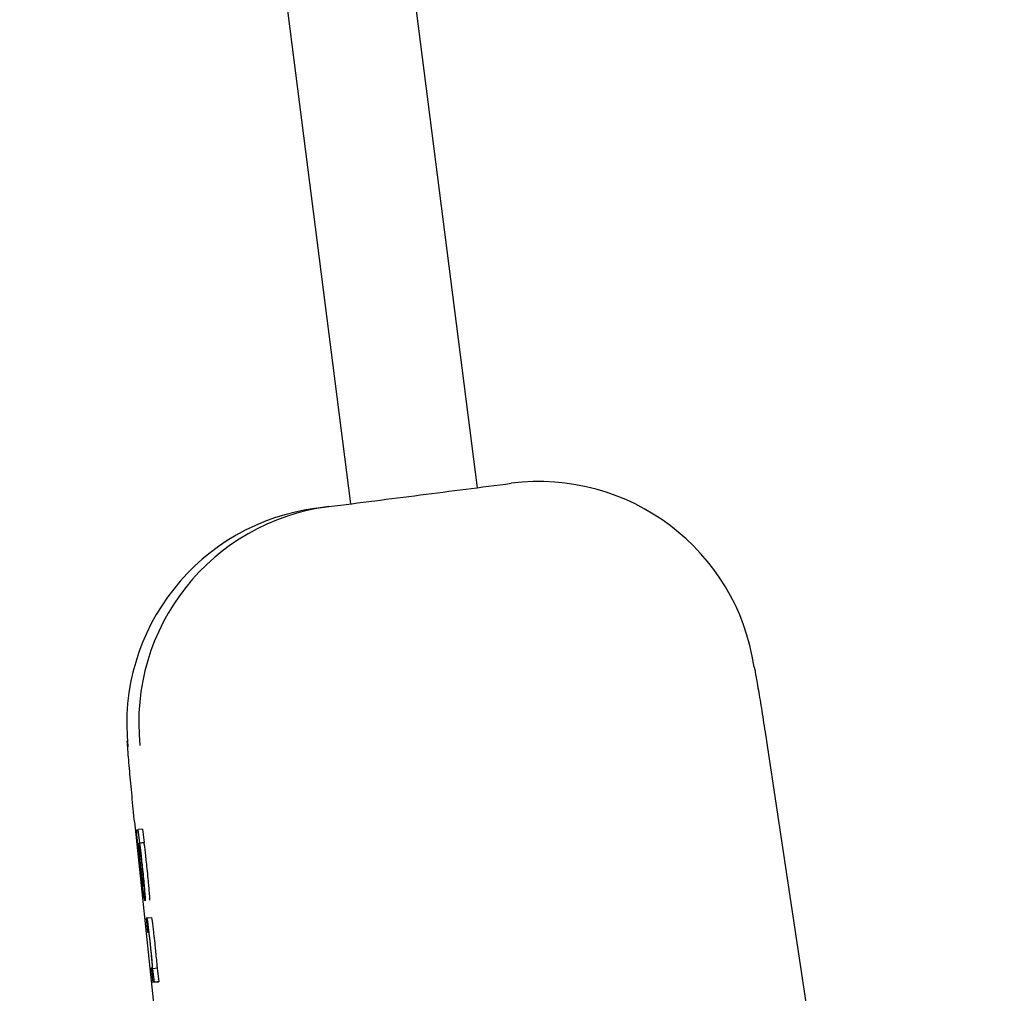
# Model space of a CAD drawing. Header units: inches. Extents: x 170 to 312, y 215 to 248.
# Tile 239 of 256: x 210.2447 to 210.2892, y 224.0008 to 224.0448. Entities that reach past the tile are written whole.
import ezdxf

# ---------------------------------------------------------------- set-up
doc = ezdxf.new("R2010")
doc.units = ezdxf.units.IN
doc.header["$LTSCALE"] = 0.25
doc.header["$MEASUREMENT"] = 0
doc.layers.add('ANNOTATIONS', color=1, linetype='Continuous')
doc.layers.add('MOTOR LH', color=7, linetype='Continuous')
doc.styles.add('ARIAL', font='arial.ttf', dxfattribs={"height": 0.09375})
doc.dimstyles.new('STANDARD$0', dxfattribs={"dimtxt": 0.09375, "dimasz": 0.09375, "dimexe": 0.03125, "dimexo": 0.046875, "dimgap": 0.09, "dimtad": 0, "dimtih": 1, "dimtoh": 1, "dimdec": 4, "dimzin": 0, "dimdsep": 46, "dimtxsty": 'ARIAL', "dimcen": 0.09, "dimadec": 0, "dimazin": 0, "dimtfac": 1, "dimtdec": 4, "dimtofl": 0, "dimtmove": 0, "dimatfit": 1, "dimfxl": 1, "dimtolj": 1, "dimtzin": 0, "dimarcsym": 0})

# ---------------------------------------------------------------- blocks, each defined once
blk = doc.blocks.new('*D154')
at = {"layer": 'ANNOTATIONS', "color": 0, "lineweight": -2, "transparency": 16777216}
for p, q in [((209.9529949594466, 224.4367350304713), (211.7989574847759, 224.4367350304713)), ((211.7677074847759, 224.3429850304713), (211.7677074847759, 222.643354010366)), ((211.7677074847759, 220.5088628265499), (211.7677074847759, 222.2084938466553)), ((211.0371824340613, 220.4151128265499), (211.7989574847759, 220.4151128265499))]:
    blk.add_line(p, q, dxfattribs=at)
at = {"layer": 'ANNOTATIONS', "color": 0, "transparency": 16777216}
for points in [[(211.7520824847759, 224.3429850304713), (211.7833324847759, 224.3429850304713), (211.7677074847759, 224.4367350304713)], [(211.7520824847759, 220.5088628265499), (211.7833324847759, 220.5088628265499), (211.7677074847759, 220.4151128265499)]]:
    blk.add_solid(points, dxfattribs=at)
at = {"layer": 'defpoints', "color": 0, "transparency": 16777216}
for p in [(209.9061199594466, 224.4367350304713), (210.9903074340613, 220.4151128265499), (211.7677074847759, 220.4151128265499)]:
    blk.add_point(p, dxfattribs=at)
at = {"layer": 'ANNOTATIONS', "color": 0, "transparency": 16777216, "insert": (211.7677074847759, 222.4259239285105), "char_height": 0.09375, "attachment_point": 5, "style": 'ARIAL'}
blk.add_mtext('\\A1;OPENING\\PHEIGHT', dxfattribs=at)
blk = doc.blocks.new('*D155')
at = {"layer": 'ANNOTATIONS', "color": 0, "lineweight": -2, "transparency": 16777216}
for p, q in [((209.9529949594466, 225.2727186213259), (212.453946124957, 225.2727186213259)), ((212.422696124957, 225.1789686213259), (212.422696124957, 223.0613458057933)), ((212.422696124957, 220.5088628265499), (212.422696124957, 222.6264856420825)), ((211.9575265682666, 220.4151128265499), (212.453946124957, 220.4151128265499))]:
    blk.add_line(p, q, dxfattribs=at)
at = {"layer": 'ANNOTATIONS', "color": 0, "transparency": 16777216}
for points in [[(212.407071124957, 225.1789686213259), (212.438321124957, 225.1789686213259), (212.422696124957, 225.2727186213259)], [(212.407071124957, 220.5088628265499), (212.438321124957, 220.5088628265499), (212.422696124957, 220.4151128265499)]]:
    blk.add_solid(points, dxfattribs=at)
at = {"layer": 'defpoints', "color": 0, "transparency": 16777216}
for p in [(209.9061199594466, 225.2727186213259), (211.9106515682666, 220.4151128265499), (212.422696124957, 220.4151128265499)]:
    blk.add_point(p, dxfattribs=at)
at = {"layer": 'ANNOTATIONS', "color": 0, "transparency": 16777216, "insert": (212.422696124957, 222.8439157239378), "char_height": 0.09375, "attachment_point": 5, "style": 'ARIAL'}
blk.add_mtext('\\A1;TOTAL\\PHEIGHT', dxfattribs=at)

msp = doc.modelspace()

# ---------------------------------------------------------------- linework, layer by layer
at = {"layer": 'MOTOR LH'}
for p, q in [((210.2534215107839, 224.1172822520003), (210.2653812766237, 224.0236119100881)), ((210.2596775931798, 224.0228839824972), (210.2479320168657, 224.1148760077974)), ((210.2581382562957, 224.0226873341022), (210.2586821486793, 224.0227567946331)), ((210.278453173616, 224.0121603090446), (210.2980511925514, 223.8821996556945)), ((210.2499023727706, 224.0085150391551), (210.2520043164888, 223.9884385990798)), ((210.2500026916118, 224.008154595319), (210.2500694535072, 224.0081630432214)), ((210.2502652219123, 224.0081836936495), (210.2500694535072, 224.0081630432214)), ((210.2501332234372, 224.0075566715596), (210.2500694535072, 224.0081630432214)), ((210.2502652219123, 224.0081836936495), (210.2503289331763, 224.0075773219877)), ((210.2501241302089, 224.0075557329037), (210.250319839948, 224.0075763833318)), ((210.2501241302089, 224.0075557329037), (210.2501332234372, 224.0075566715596)), ((210.2503289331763, 224.0075773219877), (210.2501332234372, 224.0075566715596)), ((210.2503289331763, 224.0075773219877), (210.250319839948, 224.0075763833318)), ((210.2500767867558, 224.0075125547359), (210.250070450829, 224.0075116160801)), ((210.2502483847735, 224.0057150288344), (210.2503160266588, 224.0050720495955)), ((210.2504655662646, 224.0041709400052), (210.2504185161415, 224.0041653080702)), ((210.2504185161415, 224.0041653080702), (210.2504860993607, 224.0035223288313)), ((210.2504655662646, 224.0041714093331), (210.2506613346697, 224.0041915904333)), ((210.2504860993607, 224.0035223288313), (210.2505316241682, 224.0035279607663)), ((210.2507008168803, 224.0019069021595), (210.2506565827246, 224.0019012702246)), ((210.2506565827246, 224.0019012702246), (210.2507242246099, 224.0012578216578)), ((210.2507305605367, 224.0018763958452), (210.2507219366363, 224.0018754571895)), ((210.2509263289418, 224.0018970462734), (210.2507305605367, 224.0018763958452)), ((210.2507946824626, 224.001267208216), (210.2507305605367, 224.0018763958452)), ((210.2509263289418, 224.0018970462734), (210.2509903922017, 224.0012873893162)), ((210.250919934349, 224.0012784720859), (210.2507242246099, 224.0012578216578)), ((210.2507946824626, 224.001267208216), (210.2507242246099, 224.0012578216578)), ((210.2507946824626, 224.001267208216), (210.2509903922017, 224.0012873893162)), ((210.2509903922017, 224.0012873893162), (210.250919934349, 224.0012784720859))]:
    msp.add_line(p, q, dxfattribs=at)
for centre, radius, start, end in [((210.2681665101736, 224.0140462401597), 0.009841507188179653, 8.54466251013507, 97.27328360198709), ((210.2593852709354, 224.0129251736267), 0.00984148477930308, 97.27951746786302, 186.0077247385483), ((210.259929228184, 224.0129944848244), 0.009841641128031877, 97.27978189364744, 186.0095021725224)]:
    msp.add_arc(centre, radius, start, end, dxfattribs=at)
for points, knots in [([(210.2586822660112, 224.0227567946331), (210.2600601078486, 224.0229326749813), (210.2628157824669, 224.0232844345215), (210.2655523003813, 224.0236338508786), (210.2669205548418, 224.0238085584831)], [0, 0, 0, 0, 0.5000016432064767, 1, 1, 1, 1]), ([(210.2778987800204, 224.0155084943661), (210.2779260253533, 224.0153701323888), (210.2779817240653, 224.0150872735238), (210.2781186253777, 224.0142818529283), (210.278277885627, 224.0133043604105), (210.2783956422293, 224.0125357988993), (210.278453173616, 224.0121603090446)], [0, 0, 0, 0, 0.2460517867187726, 0.5030134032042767, 0.7571912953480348, 1, 1, 1, 1]), ([(210.2499043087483, 224.0084878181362), (210.249862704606, 224.008893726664), (210.2497772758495, 224.0097272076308), (210.2496763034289, 224.0108206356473), (210.2496027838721, 224.0116651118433), (210.2495803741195, 224.01203850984), (210.2495726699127, 224.0121668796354)], [0, 0, 0, 0, 0.2707883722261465, 0.5560291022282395, 0.8473680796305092, 1, 1, 1, 1]), ([(210.250139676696, 224.0065429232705), (210.2501186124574, 224.0067451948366), (210.2500823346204, 224.0070935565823), (210.2500379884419, 224.0075511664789), (210.2500092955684, 224.0078810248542), (210.2499939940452, 224.0081187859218), (210.2499994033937, 224.0081410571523), (210.2500026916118, 224.008154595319)], [0, 0, 0, 0, 0.2174253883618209, 0.3744603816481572, 0.5321804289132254, 0.7156232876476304, 1, 1, 1, 1]), ([(210.2501141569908, 224.0072192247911), (210.25010820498, 224.0072956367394), (210.2500933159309, 224.0074867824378), (210.2500953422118, 224.007536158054), (210.2500994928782, 224.0075415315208), (210.2501003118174, 224.0075425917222)], [0, 0, 0, 0, 0.3483606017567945, 0.8714295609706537, 1, 1, 1, 1]), ([(210.2501003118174, 224.0075425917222), (210.2501033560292, 224.007537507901), (210.2501103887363, 224.0075257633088), (210.2501289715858, 224.007414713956), (210.2501481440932, 224.0072665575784), (210.2501529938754, 224.0072290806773)], [0, 0, 0, 0, 0.3631306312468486, 0.8389006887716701, 1, 1, 1, 1]), ([(210.2501241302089, 224.0075557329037), (210.2501311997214, 224.0075017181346), (210.2501466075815, 224.0073839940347), (210.2501681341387, 224.0072098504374), (210.250182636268, 224.0070832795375), (210.2501856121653, 224.0070573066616)], [0, 0, 0, 0, 0.4025759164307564, 0.8774060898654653, 0.9999999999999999, 0.9999999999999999, 0.9999999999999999, 0.9999999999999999]), ([(210.250319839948, 224.0075763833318), (210.250326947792, 224.007522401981), (210.2503424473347, 224.0074046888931), (210.2503637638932, 224.0072300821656), (210.2503783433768, 224.0071037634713), (210.2503813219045, 224.0070779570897)], [0, 0, 0, 0, 0.4026172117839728, 0.877957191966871, 1, 1, 1, 1]), ([(210.250070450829, 224.0075116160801), (210.2500686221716, 224.0075027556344), (210.2500653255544, 224.007486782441), (210.2500702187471, 224.0073884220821), (210.2500777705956, 224.0072931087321), (210.2500797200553, 224.0072685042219)], [0, 0, 0, 0, 0.4802875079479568, 0.865839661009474, 1, 1, 1, 1]), ([(210.2501761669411, 224.0064692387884), (210.250162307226, 224.0066031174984), (210.2501345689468, 224.0068710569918), (210.2500992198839, 224.0072423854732), (210.25008447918, 224.0074199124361), (210.2500767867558, 224.0075125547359)], [0, 0, 0, 0, 0.323181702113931, 0.6468029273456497, 1, 1, 1, 1]), ([(210.2500797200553, 224.0072685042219), (210.250084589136, 224.0072123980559), (210.2500943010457, 224.0071004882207), (210.2501202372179, 224.0068353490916), (210.2501409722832, 224.0066366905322), (210.2501534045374, 224.0065175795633)], [0, 0, 0, 0, 0.2870354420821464, 0.5725233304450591, 1, 1, 1, 1]), ([(210.2501799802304, 224.0065377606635), (210.2501698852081, 224.0066351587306), (210.2501496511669, 224.0068303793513), (210.2501274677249, 224.0070639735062), (210.2501179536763, 224.0071749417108), (210.2501141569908, 224.0072192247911)], [0, 0, 0, 0, 0.3743474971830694, 0.7503264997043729, 1, 1, 1, 1]), ([(210.2501529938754, 224.0072290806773), (210.2501621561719, 224.0071547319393), (210.250179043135, 224.0070177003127), (210.2502063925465, 224.0067749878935), (210.2502220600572, 224.0066269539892), (210.2502283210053, 224.0065677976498)], [0, 0, 0, 0, 0.4159301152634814, 0.7665978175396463, 1, 1, 1, 1]), ([(210.2501856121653, 224.0070573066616), (210.2501934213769, 224.0069878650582), (210.2502138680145, 224.0068060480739), (210.2502349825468, 224.0066077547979), (210.2502480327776, 224.0064851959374)], [0, 0, 0, 0, 0.3819313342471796, 1, 1, 1, 1]), ([(210.2503813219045, 224.0070779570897), (210.2503891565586, 224.007008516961), (210.250409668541, 224.0068267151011), (210.2504307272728, 224.0066284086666), (210.2504437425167, 224.0065058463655)], [0, 0, 0, 0, 0.3819549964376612, 1, 1, 1, 1]), ([(210.2502141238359, 224.0058534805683), (210.2502050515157, 224.0059354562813), (210.2501802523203, 224.0061595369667), (210.2501554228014, 224.0063941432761), (210.250139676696, 224.0065429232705)], [0, 0, 0, 0, 0.3658312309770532, 1, 1, 1, 1]), ([(210.2501534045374, 224.0065175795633), (210.2501653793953, 224.0064048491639), (210.2501856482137, 224.0062140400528), (210.2502131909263, 224.0059745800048), (210.250234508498, 224.0058038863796), (210.250243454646, 224.0057465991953), (210.2502483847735, 224.0057150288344)], [0, 0, 0, 0, 0.3088494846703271, 0.5227631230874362, 0.7369998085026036, 1, 1, 1, 1]), ([(210.2503008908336, 224.0053710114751), (210.2502871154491, 224.0054825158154), (210.2502594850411, 224.0057061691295), (210.2502141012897, 224.0061114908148), (210.2501866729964, 224.0063701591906), (210.2501761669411, 224.0064692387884)], [0, 0, 0, 0, 0.3801972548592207, 0.7625925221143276, 1, 1, 1, 1]), ([(210.2502581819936, 224.0058520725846), (210.2502497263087, 224.0059198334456), (210.2502327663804, 224.0060557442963), (210.2502042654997, 224.0063096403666), (210.2501867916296, 224.0064737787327), (210.2501799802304, 224.0065377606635)], [0, 0, 0, 0, 0.3776105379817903, 0.7573895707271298, 1, 1, 1, 1]), ([(210.2502283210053, 224.0065677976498), (210.2502381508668, 224.0064729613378), (210.2502578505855, 224.0062829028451), (210.2502814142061, 224.0060350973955), (210.2502911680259, 224.0059188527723), (210.2502957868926, 224.0058638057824)], [0, 0, 0, 0, 0.343970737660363, 0.6893410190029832, 1, 1, 1, 1]), ([(210.2502480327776, 224.0064851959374), (210.2502635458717, 224.0063354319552), (210.2502946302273, 224.0060353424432), (210.2503312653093, 224.0056498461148), (210.2503467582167, 224.0054669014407), (210.2503539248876, 224.0053822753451)], [0, 0, 0, 0, 0.3487102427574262, 0.6987279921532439, 1, 1, 1, 1]), ([(210.2504437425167, 224.0065058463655), (210.2504592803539, 224.0063560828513), (210.2504904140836, 224.0060559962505), (210.2505270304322, 224.0056704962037), (210.2505425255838, 224.0054875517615), (210.2505496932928, 224.0054029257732)], [0, 0, 0, 0, 0.3487132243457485, 0.6987293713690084, 0.9999999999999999, 0.9999999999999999, 0.9999999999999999, 0.9999999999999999]), ([(210.2502742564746, 224.0053405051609), (210.2502673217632, 224.0053962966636), (210.2502496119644, 224.0055387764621), (210.2502275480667, 224.0057344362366), (210.2502141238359, 224.0058534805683)], [0, 0, 0, 0, 0.391574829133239, 1, 1, 1, 1]), ([(210.250303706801, 224.005589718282), (210.2503006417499, 224.0055947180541), (210.2502944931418, 224.0056047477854), (210.2502786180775, 224.0056967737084), (210.2502631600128, 224.0058142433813), (210.2502581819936, 224.0058520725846)], [0, 0, 0, 0, 0.4025918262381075, 0.8076143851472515, 0.9999999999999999, 0.9999999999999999, 0.9999999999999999, 0.9999999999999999]), ([(210.2502957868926, 224.0058638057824), (210.250300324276, 224.0058018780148), (210.2503133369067, 224.0056242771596), (210.2503089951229, 224.0055934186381), (210.2503044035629, 224.0055902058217), (210.250303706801, 224.005589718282)], [0, 0, 0, 0, 0.3123023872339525, 0.8956429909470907, 1, 1, 1, 1]), ([(210.2503160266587, 224.0050720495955), (210.2503115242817, 224.0050926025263), (210.2503022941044, 224.0051347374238), (210.2502837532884, 224.0052708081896), (210.2502742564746, 224.0053405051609)], [0, 0, 0, 0, 0.4877887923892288, 1, 1, 1, 1]), ([(210.2503711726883, 224.004946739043), (210.2503677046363, 224.0049521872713), (210.2503587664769, 224.0049662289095), (210.2503343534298, 224.005112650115), (210.2503077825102, 224.0053178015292), (210.2503008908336, 224.0053710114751)], [0, 0, 0, 0, 0.3195244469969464, 0.8235056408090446, 1, 1, 1, 1]), ([(210.2503539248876, 224.0053822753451), (210.2503624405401, 224.0052686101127), (210.2503840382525, 224.0049803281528), (210.2503760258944, 224.0049594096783), (210.2503711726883, 224.004946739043)], [0, 0, 0, 0, 0.3942849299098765, 1, 1, 1, 1]), ([(210.2505496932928, 224.0054029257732), (210.2505581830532, 224.0052892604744), (210.25057971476, 224.0050009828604), (210.2505717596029, 224.0049800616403), (210.2505669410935, 224.0049673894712)], [0, 0, 0, 0, 0.3942911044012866, 1, 1, 1, 1]), ([(210.2506139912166, 224.0030055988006), (210.250597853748, 224.0031572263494), (210.2505704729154, 224.0034144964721), (210.250533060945, 224.0037410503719), (210.250503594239, 224.0039766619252), (210.2504780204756, 224.0041471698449), (210.2504702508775, 224.0041619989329), (210.2504655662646, 224.0041709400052)], [0, 0, 0, 0, 0.2128166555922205, 0.3610911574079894, 0.5097968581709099, 0.7044361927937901, 1, 1, 1, 1]), ([(210.2506612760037, 224.0041915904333), (210.2506663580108, 224.0041814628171), (210.2506742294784, 224.0041657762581), (210.2507002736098, 224.0039894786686), (210.2507281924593, 224.0037666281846), (210.2507657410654, 224.0034402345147), (210.2507933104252, 224.0031806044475), (210.2508097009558, 224.0030262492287)], [0, 0, 0, 0, 0.3151089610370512, 0.4880689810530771, 0.63580508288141, 0.7834789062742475, 1, 1, 1, 1]), ([(210.2505316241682, 224.0035279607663), (210.2505358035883, 224.0035191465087), (210.250541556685, 224.0035070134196), (210.2505628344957, 224.0033523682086), (210.2505811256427, 224.0031998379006), (210.2506011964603, 224.0030207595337), (210.2506138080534, 224.0029015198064), (210.2506199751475, 224.0028432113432)], [0, 0, 0, 0, 0.4132474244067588, 0.5688474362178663, 0.7257440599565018, 0.8658883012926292, 1, 1, 1, 1]), ([(210.2506709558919, 224.0024433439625), (210.2506636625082, 224.0025178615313), (210.2506461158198, 224.0026971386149), (210.2506258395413, 224.0028918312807), (210.2506139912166, 224.0030055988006)], [0, 0, 0, 0, 0.4156558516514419, 1, 1, 1, 1]), ([(210.2506199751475, 224.0028432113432), (210.2506288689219, 224.0027571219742), (210.2506466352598, 224.0025851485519), (210.2506690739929, 224.002349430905), (210.250679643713, 224.0022263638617), (210.2506851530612, 224.0021622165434)], [0, 0, 0, 0, 0.3242812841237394, 0.6477891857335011, 1, 1, 1, 1]), ([(210.2508097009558, 224.0030262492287), (210.2508181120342, 224.002945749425), (210.250838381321, 224.0027517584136), (210.2508562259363, 224.0025702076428), (210.2508666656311, 224.0024639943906)], [0, 0, 0, 0, 0.414966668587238, 1, 1, 1, 1]), ([(210.2507219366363, 224.0018754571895), (210.2507148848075, 224.0019581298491), (210.250700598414, 224.0021256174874), (210.2506809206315, 224.0023365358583), (210.2506709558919, 224.0024433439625)], [0, 0, 0, 0, 0.4936045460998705, 1, 1, 1, 1]), ([(210.2508666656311, 224.0024639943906), (210.2508784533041, 224.0023373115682), (210.2508978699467, 224.0021286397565), (210.2509120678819, 224.0019616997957), (210.2509176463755, 224.0018961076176)], [0, 0, 0, 0, 0.6070912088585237, 1, 1, 1, 1]), ([(210.2506851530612, 224.0021622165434), (210.250692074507, 224.0020768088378), (210.2507034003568, 224.0019370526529), (210.2507015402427, 224.0019153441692), (210.2507008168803, 224.0019069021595)], [0, 0, 0, 0, 0.6111193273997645, 1, 1, 1, 1])]:
    msp.add_open_spline(points, degree=3, knots=knots, dxfattribs=at)

# ---------------------------------------------------------------- dimensions: what is measured, and where the dimension line sits
at = {"layer": 'ANNOTATIONS'}
for base, p1, p2, text, picture, middle in [((212.422696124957, 220.4151128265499), (209.9061199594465, 225.2727186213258), (211.9106515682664, 220.4151128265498), 'TOTAL\\PHEIGHT', '*D155', (212.422696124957, 222.8439157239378)), ((211.7677074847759, 220.4151128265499), (209.9061199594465, 224.4367350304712), (210.9903074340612, 220.4151128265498), 'OPENING\\PHEIGHT', '*D154', (211.7677074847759, 222.4259239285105))]:
    dim = msp.add_linear_dim(base=base, p1=p1, p2=p2, angle=90, text=text, dimstyle='STANDARD$0', dxfattribs=at)
    dim.commit()
    dim.dimension.update_dxf_attribs({"geometry": picture, "text_midpoint": middle})

doc.saveas('drawing.dxf')
